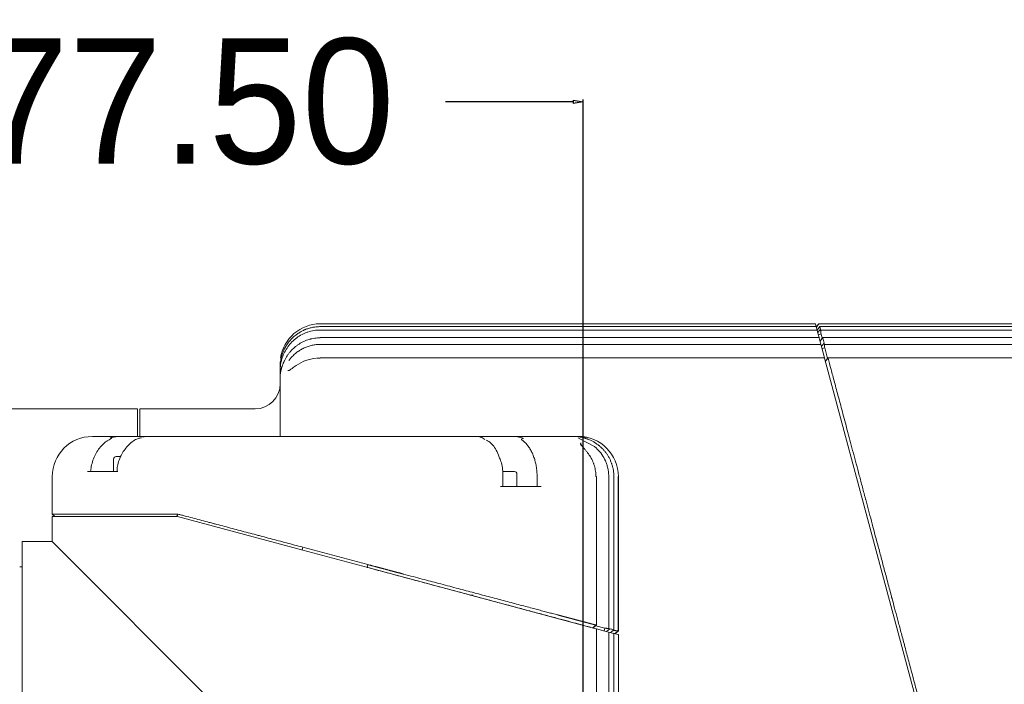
# Model space of a CAD drawing. Header units: millimetres. Extents: x 25069 to 61396, y 8621 to 21558.
# Tile 73 of 256: x 28146 to 28342, y 15539 to 15672. Entities that reach past the tile are written whole.
import ezdxf

# ---------------------------------------------------------------- set-up
doc = ezdxf.new("R2010")
doc.units = ezdxf.units.MM
doc.layers.add('9', color=7, linetype='Continuous')
doc.layers.add('dim', color=84, linetype='Continuous', lineweight=9)
doc.dimstyles.get("Standard").update_dxf_attribs({"dimtxt": 15, "dimasz": 5, "dimexe": 8, "dimexo": 5, "dimgap": 3, "dimtad": 0, "dimzin": 0, "dimdsep": 46, "dimtxsty": 'Standard', "dimblk": 'CLOSEDBLANK', "dimcen": 2, "dimclrd": 4, "dimclre": 3, "dimadec": 0, "dimazin": 0, "dimtfac": 1, "dimtofl": 0, "dimtmove": 0, "dimatfit": 3, "dimldrblk": 'CLOSEDBLANK', "dimfxl": 0, "dimtolj": 1, "dimtzin": 0, "dimarcsym": 0})

# ---------------------------------------------------------------- blocks, each defined once
blk = doc.blocks.new('_ClosedBlank')
at = {"color": 0, "linetype": 'ByBlock', "lineweight": -2}
for p, q in [((-1, 0.167), (0, 0)), ((-1, 0.167), (-1, -0.167)), ((0, 0), (-1, -0.167))]:
    blk.add_line(p, q, dxfattribs=at)
blk = doc.blocks.new('*D5')
at = {"layer": 'Defpoints', "color": 0, "lineweight": 18}
for p in [(28258.1, 15655.13), (28080.6, 15585.34), (28258.1, 15521.83)]:
    blk.add_point(p, dxfattribs=at)
at = {"layer": 'dim', "color": 3, "lineweight": -2}
for p, q in [((28080.6, 15585.84), (28080.6, 15655.63)), ((28258.1, 15522.33), (28258.1, 15655.63))]:
    blk.add_line(p, q, dxfattribs=at)
at = {"layer": 'dim', "color": 4, "lineweight": -2}
for p, q in [((28082.6, 15655.13), (28108.1, 15655.13)), ((28256.1, 15655.13), (28230.6, 15655.13))]:
    blk.add_line(p, q, dxfattribs=at)
at = {"layer": 'dim', "color": 4, "lineweight": -2, "xscale": 2, "yscale": 2, "zscale": 2, "rotation": 180}
blk.add_blockref('_ClosedBlank', (28080.6, 15655.13), dxfattribs=at)
at = {"layer": 'dim', "color": 4, "lineweight": -2, "xscale": 2, "yscale": 2, "zscale": 2}
blk.add_blockref('_ClosedBlank', (28258.1, 15655.13), dxfattribs=at)
at = {"layer": 'dim', "color": 0, "lineweight": 18, "insert": (28169.35, 15655.13), "char_height": 25, "attachment_point": 5}
blk.add_mtext('\\A1;177.50', dxfattribs=at)

msp = doc.modelspace()

# ---------------------------------------------------------------- linework, layer by layer
at = {"layer": '9', "color": 7, "linetype": 'Continuous', "lineweight": 18}
for p, q in [((28304.436, 15610.831), (28205.604, 15610.831)), ((28304.589, 15610.262), (28205.604, 15610.262)), ((28205.604, 15610.262), (28205.604, 15610.255)), ((28304.436, 15610.831), (28304.442, 15610.81)), ((28304.442, 15610.81), (28304.619, 15610.149)), ((28304.731, 15609.732), (28304.591, 15610.255)), ((28304.731, 15609.732), (28304.995, 15608.746)), ((28366.104, 15610.831), (28305.142, 15610.831)), ((28305.147, 15610.81), (28366.104, 15610.81)), ((28366.104, 15610.262), (28305.233, 15610.262)), ((28305.178, 15608.064), (28205.604, 15608.064)), ((28205.604, 15608.064), (28205.604, 15608.028)), ((28305.178, 15608.064), (28304.995, 15608.746)), ((28305.187, 15608.028), (28305.178, 15608.064)), ((28305.477, 15606.947), (28305.187, 15608.028)), ((28305.555, 15608.746), (28305.775, 15607.925)), ((28366.104, 15608.064), (28305.812, 15608.064)), ((28305.477, 15606.947), (28305.731, 15605.998)), ((28306.251, 15604.06), (28305.731, 15605.998)), ((28306.291, 15605.998), (28306.847, 15603.923)), ((28306.251, 15604.06), (28205.604, 15604.06)), ((28205.604, 15604.06), (28205.604, 15603.97)), ((28306.275, 15603.97), (28306.251, 15604.06)), ((28324.934, 15534.331), (28306.275, 15603.97)), ((28366.104, 15604.06), (28306.894, 15604.06)), ((28197.604, 15602.831), (28197.604, 15602.808)), ((28197.604, 15602.222), (28197.604, 15602.808)), ((28197.604, 15601.538), (28197.604, 15602.222)), ((28197.604, 15600.531), (28197.604, 15601.538)), ((28197.604, 15588.331), (28197.604, 15600.531)), ((28080.604, 15593.831), (28146.104, 15593.831)), ((28161.104, 15593.831), (28146.104, 15593.831)), ((28161.104, 15593.818), (28161.104, 15593.831)), ((28161.104, 15593.818), (28169.104, 15593.818)), ((28169.104, 15588.33), (28169.104, 15593.818)), ((28169.604, 15593.818), (28177.604, 15593.818)), ((28169.604, 15593.818), (28169.604, 15588.426)), ((28177.604, 15593.818), (28177.604, 15593.831)), ((28192.604, 15593.831), (28177.604, 15593.831)), ((28160.104, 15588.331), (28165.58, 15588.331)), ((28165.58, 15588.331), (28171.17, 15588.331)), ((28171.17, 15588.331), (28202.104, 15588.331)), ((28202.104, 15588.331), (28215.104, 15588.331)), ((28215.104, 15588.331), (28237.159, 15588.331)), ((28237.159, 15588.331), (28244.077, 15588.331)), ((28244.077, 15588.331), (28254.634, 15588.331)), ((28254.634, 15588.331), (28256.604, 15588.331)), ((28256.604, 15588.331), (28257.028, 15588.331)), ((28257.028, 15588.331), (28257.104, 15588.331)), ((28164.354, 15583.831), (28164.354, 15581.331)), ((28164.854, 15584.331), (28165.797, 15584.331)), ((28152.104, 15580.331), (28152.104, 15572.831)), ((28159.137, 15581.331), (28165.218, 15581.331)), ((28241.977, 15581.331), (28244.354, 15581.331)), ((28242.074, 15578.331), (28242.074, 15580.331)), ((28244.854, 15578.331), (28244.854, 15580.831)), ((28260.723, 15580.331), (28260.634, 15580.331)), ((28260.723, 15550.661), (28260.723, 15580.331)), ((28264.223, 15580.331), (28264.205, 15580.331)), ((28264.223, 15549.723), (28264.223, 15580.331)), ((28265.072, 15580.331), (28265.072, 15549.496)), ((28265.104, 15549.455), (28265.104, 15580.331)), ((28241.604, 15578.331), (28249.665, 15578.331)), ((28152.104, 15572.831), (28152.604, 15572.331)), ((28177.18, 15572.831), (28152.104, 15572.831)), ((28177.104, 15572.331), (28152.104, 15572.331)), ((28152.104, 15572.331), (28152.104, 15567.331)), ((28202.104, 15565.632), (28177.104, 15572.331)), ((28146.104, 15518.738), (28146.104, 15567.331)), ((28152.104, 15567.331), (28146.104, 15567.331)), ((28152.104, 15567.331), (28202.104, 15517.331)), ((28201.956, 15565.672), (28202.104, 15566.224)), ((28202.104, 15566.224), (28215.104, 15562.741)), ((28202.104, 15565.632), (28215.104, 15562.149)), ((28146.104, 15562.331), (28145.604, 15562.331)), ((28214.956, 15562.188), (28215.104, 15562.741)), ((28260.634, 15549.949), (28215.104, 15562.149)), ((28236.103, 15556.631), (28235.697, 15556.631)), ((28259.997, 15550.12), (28260.634, 15550.672)), ((28260.589, 15550.553), (28262.416, 15550.064)), ((28260.723, 15549.925), (28260.634, 15549.949)), ((28262.416, 15549.472), (28260.723, 15549.925)), ((28260.723, 15473.331), (28260.723, 15549.925)), ((28262.268, 15549.511), (28262.416, 15550.064)), ((28262.416, 15549.472), (28263.381, 15549.213)), ((28262.714, 15549.391), (28263.381, 15549.944)), ((28264.205, 15548.992), (28263.381, 15549.213)), ((28264.072, 15549.028), (28265.072, 15548.76)), ((28264.223, 15473.331), (28264.223, 15548.987)), ((28264.387, 15548.943), (28265.072, 15549.496)), ((28265.104, 15548.751), (28265.072, 15548.76)), ((28265.104, 15473.331), (28265.104, 15548.751))]:
    msp.add_line(p, q, dxfattribs=at)
at = {"layer": '9', "color": 7, "linetype": 'Continuous', "lineweight": 13}
for p, q in [((28304.77, 15609.585), (28205.604, 15609.585)), ((28366.104, 15609.585), (28305.469, 15609.585)), ((28305.539, 15606.717), (28205.604, 15606.717)), ((28366.104, 15606.717), (28306.216, 15606.717)), ((28199.149, 15601.531), (28199.442, 15601.531)), ((28202.104, 15588.331), (28215.104, 15588.331)), ((28215.104, 15588.331), (28237.162, 15588.331)), ((28257.132, 15588.007), (28260.365, 15586.32)), ((28257.604, 15586.763), (28257.604, 15587.027)), ((28248.886, 15580.331), (28248.886, 15578.331)), ((28263.176, 15549.969), (28263.176, 15580.331)), ((28263.176, 15473.331), (28263.176, 15549.268))]:
    msp.add_line(p, q, dxfattribs=at)
at = {"layer": '9', "color": 7, "linetype": 'Continuous', "lineweight": 18}
for centre, radius, start, end in [((28205.604, 15602.831), 8, 90, 172.00266), ((28378.839, 15553.741), 93.223, 142.23335, 142.7649), ((28205.604, 15602.831), 8, 177.35203, 180), ((28192.604, 15598.831), 5, 270, 0), ((28160.104, 15580.331), 8, 90, 180), ((28257.104, 15580.331), 8, 0, 90), ((28164.854, 15583.831), 0.5, 90, 180), ((28244.354, 15580.831), 0.5, 0, 90)]:
    msp.add_arc(centre, radius, start, end, dxfattribs=at)
at = {"layer": '9', "color": 7, "linetype": 'Continuous', "lineweight": 13}
msp.add_arc((28080.604, 15517.331), 65.014, 129.735, 90, dxfattribs=at)
at = {"layer": '9', "color": 7, "linetype": 'Continuous', "lineweight": 18}
for points, knots in [([(28205.604, 15610.255), (28205.481, 15610.255), (28205.358, 15610.252), (28205.175, 15610.243), (28205.114, 15610.24), (28204.992, 15610.231), (28204.931, 15610.226), (28204.627, 15610.198), (28204.387, 15610.165), (28203.911, 15610.076), (28203.676, 15610.021), (28203.21, 15609.89), (28202.98, 15609.813), (28202.695, 15609.704), (28202.638, 15609.681), (28202.525, 15609.635), (28202.468, 15609.611), (28202.3, 15609.538), (28202.19, 15609.486), (28201.863, 15609.325), (28201.439, 15609.091), (28201.039, 15608.82), (28200.65, 15608.531), (28200.462, 15608.377), (28200.097, 15608.049), (28199.923, 15607.879), (28199.593, 15607.523), (28199.281, 15607.155), (28199.002, 15606.759), (28198.806, 15606.452), (28198.743, 15606.348), (28198.652, 15606.189), (28198.622, 15606.135), (28198.563, 15606.028), (28198.534, 15605.974), (28198.394, 15605.703), (28198.293, 15605.482), (28198.11, 15605.034), (28197.948, 15604.579), (28197.827, 15604.109), (28197.764, 15603.811), (28197.752, 15603.751), (28197.73, 15603.631), (28197.719, 15603.571), (28197.69, 15603.39), (28197.673, 15603.268), (28197.659, 15603.147)], [0, 0, 0, 0, 0.03125, 0.03125, 0.046875, 0.046875, 0.0625, 0.0625, 0.125, 0.125, 0.1875, 0.1875, 0.25, 0.25, 0.265625, 0.265625, 0.28125, 0.28125, 0.3125, 0.3125, 0.375, 0.4375, 0.4375, 0.5, 0.5, 0.5625, 0.5625, 0.625, 0.6875, 0.6875, 0.71875, 0.71875, 0.734375, 0.734375, 0.75, 0.75, 0.8125, 0.8125, 0.875, 0.9375, 0.9375, 0.953125, 0.953125, 0.96875, 0.96875, 1, 1, 1, 1]), ([(28305.434, 15609.732), (28305.439, 15609.722), (28305.444, 15609.707), (28305.454, 15609.668), (28305.459, 15609.643), (28305.469, 15609.585), (28305.474, 15609.552), (28305.484, 15609.477), (28305.489, 15609.436), (28305.499, 15609.346), (28305.504, 15609.299), (28305.514, 15609.198), (28305.519, 15609.144), (28305.53, 15609.035), (28305.535, 15608.978), (28305.545, 15608.863), (28305.55, 15608.805), (28305.555, 15608.746)], [0, 0, 0, 0, 0.125, 0.125, 0.25, 0.25, 0.375, 0.375, 0.5, 0.5, 0.625, 0.625, 0.75, 0.75, 0.875, 0.875, 1, 1, 1, 1]), ([(28205.604, 15608.028), (28205.416, 15608.028), (28205.041, 15608.014), (28204.484, 15607.954), (28204.116, 15607.887), (28203.887, 15607.836), (28203.842, 15607.826), (28203.75, 15607.804), (28203.705, 15607.793), (28203.569, 15607.757), (28203.478, 15607.732), (28203.031, 15607.6), (28202.336, 15607.338), (28201.683, 15606.981), (28201.209, 15606.676), (28201.055, 15606.569), (28200.757, 15606.346), (28200.612, 15606.23), (28200.19, 15605.866), (28199.926, 15605.604), (28199.617, 15605.253), (28199.556, 15605.182), (28199.437, 15605.037), (28199.379, 15604.963), (28199.208, 15604.74), (28199.1, 15604.588), (28198.791, 15604.121), (28198.607, 15603.797), (28198.443, 15603.458)], [0, 0, 0, 0, 0.0625, 0.125, 0.1875, 0.1875, 0.203125, 0.203125, 0.21875, 0.21875, 0.25, 0.25, 0.375, 0.5, 0.5, 0.5625, 0.5625, 0.625, 0.625, 0.75, 0.75, 0.78125, 0.78125, 0.8125, 0.8125, 0.875, 0.875, 1, 1, 1, 1]), ([(28306.175, 15606.947), (28306.184, 15606.914), (28306.194, 15606.866), (28306.213, 15606.743), (28306.223, 15606.668), (28306.243, 15606.499), (28306.252, 15606.405), (28306.272, 15606.206), (28306.282, 15606.102), (28306.291, 15605.998)], [0, 0, 0, 0, 0.25, 0.25, 0.5, 0.5, 0.75, 0.75, 1, 1, 1, 1]), ([(28198.443, 15603.458), (28198.403, 15603.375), (28198.364, 15603.291), (28198.307, 15603.165), (28198.288, 15603.123), (28198.251, 15603.038), (28198.233, 15602.996), (28198.145, 15602.787), (28198.08, 15602.621), (28198.007, 15602.415), (28197.985, 15602.354), (28197.965, 15602.293), (28197.951, 15602.252), (28197.944, 15602.232), (28197.912, 15602.131), (28197.863, 15601.973), (28197.821, 15601.821), (28197.782, 15601.672), (28197.764, 15601.6), (28197.74, 15601.494), (28197.732, 15601.46), (28197.718, 15601.392), (28197.711, 15601.358), (28197.692, 15601.261), (28197.68, 15601.199), (28197.661, 15601.082), (28197.652, 15601.026), (28197.643, 15600.961), (28197.641, 15600.949), (28197.638, 15600.924), (28197.636, 15600.911), (28197.632, 15600.875), (28197.629, 15600.852), (28197.622, 15600.786), (28197.618, 15600.747), (28197.612, 15600.678), (28197.61, 15600.648), (28197.607, 15600.61), (28197.607, 15600.599), (28197.606, 15600.584), (28197.606, 15600.579), (28197.605, 15600.57), (28197.605, 15600.566), (28197.604, 15600.548), (28197.604, 15600.539), (28197.604, 15600.536)], [0, 0, 0, 0, 0.0625, 0.0625, 0.09375, 0.09375, 0.125, 0.125, 0.25, 0.25, 0.28125, 0.296875, 0.296875, 0.3125, 0.3125, 0.375, 0.4375, 0.4375, 0.5, 0.5, 0.53125, 0.53125, 0.5625, 0.5625, 0.625, 0.625, 0.6875, 0.6875, 0.703125, 0.703125, 0.71875, 0.71875, 0.75, 0.75, 0.8125, 0.8125, 0.875, 0.875, 0.90625, 0.90625, 0.921875, 0.921875, 0.9375, 0.9375, 1, 1, 1, 1]), ([(28204.76, 15603.964), (28204.031, 15603.884), (28202.651, 15603.579), (28201.048, 15602.691), (28200.055, 15601.986), (28199.598, 15601.64), (28199.401, 15601.502), (28199.35, 15601.472), (28199.347, 15601.471), (28199.347, 15601.471)], [0, 0, 0, 0, 0.3146484, 0.6302209, 0.7952484, 0.8973896, 0.9579846, 0.9940164, 1, 1, 1, 1]), ([(28306.967, 15603.97), (28307.149, 15603.28), (28307.349, 15602.533), (28307.779, 15600.919), (28308.011, 15600.052), (28308.507, 15598.197), (28308.771, 15597.208), (28309.332, 15595.107), (28309.628, 15593.994), (28310.254, 15591.644), (28310.583, 15590.406), (28311.274, 15587.806), (28311.636, 15586.443), (28312.392, 15583.594), (28312.786, 15582.108), (28313.402, 15579.788), (28313.611, 15579), (28313.931, 15577.795), (28314.092, 15577.187), (28314.284, 15576.468), (28314.38, 15576.107), (28314.428, 15575.925), (28314.452, 15575.834), (28314.464, 15575.789), (28314.47, 15575.766), (28314.473, 15575.755), (28314.475, 15575.749), (28314.476, 15575.746), (28314.476, 15575.745), (28314.476, 15575.744), (28314.476, 15575.744), (28314.476, 15575.743), (28314.84, 15574.378), (28315.222, 15572.942), (28316.025, 15569.928), (28316.446, 15568.348), (28317.105, 15565.87), (28317.555, 15564.181), (28318.257, 15561.539), (28318.745, 15559.705), (28319.118, 15558.302), (28319.306, 15557.594), (28319.529, 15556.757), (28319.641, 15556.335), (28319.697, 15556.123), (28319.725, 15556.017), (28319.74, 15555.964), (28319.747, 15555.938), (28319.75, 15555.925), (28319.752, 15555.918), (28319.753, 15555.915), (28319.753, 15555.913), (28319.753, 15555.912), (28319.754, 15555.912), (28319.754, 15555.912), (28319.754, 15555.911), (28319.91, 15555.324), (28320.076, 15554.699), (28320.43, 15553.372), (28320.618, 15552.67), (28321.013, 15551.187), (28321.221, 15550.407), (28321.658, 15548.767), (28321.887, 15547.908), (28322.365, 15546.11), (28322.615, 15545.171), (28323.135, 15543.215), (28323.405, 15542.197), (28323.966, 15540.082), (28324.257, 15538.986), (28324.86, 15536.716), (28325.172, 15535.542), (28325.494, 15534.331)], [0, 0, 0, 0, 0.0625, 0.0625, 0.125, 0.125, 0.1875, 0.1875, 0.25, 0.25, 0.3125, 0.3125, 0.375, 0.375, 0.4375, 0.4375, 0.46875, 0.46875, 0.484375, 0.4921875, 0.4960937, 0.4980469, 0.4990234, 0.4995117, 0.4997559, 0.4998779, 0.499939, 0.4999695, 0.4999847, 0.4999924, 0.4999924, 0.5, 0.5, 0.5625, 0.5625, 0.625, 0.625, 0.65625, 0.6875, 0.71875, 0.71875, 0.734375, 0.7421875, 0.7460937, 0.7480469, 0.7490234, 0.7495117, 0.7497559, 0.7498779, 0.749939, 0.7499695, 0.7499847, 0.7499924, 0.7499962, 0.7499962, 0.75, 0.75, 0.78125, 0.78125, 0.8125, 0.8125, 0.84375, 0.84375, 0.875, 0.875, 0.90625, 0.90625, 0.9375, 0.9375, 0.96875, 0.96875, 1, 1, 1, 1]), ([(28197.604, 15601.538), (28197.604, 15601.664), (28197.606, 15601.795), (28197.614, 15601.997), (28197.617, 15602.066), (28197.623, 15602.171), (28197.626, 15602.206), (28197.631, 15602.277), (28197.634, 15602.313), (28197.649, 15602.493), (28197.665, 15602.638), (28197.695, 15602.857), (28197.706, 15602.93), (28197.725, 15603.04), (28197.731, 15603.077), (28197.745, 15603.15), (28197.752, 15603.187), (28197.759, 15603.223)], [0, 0, 0, 0, 0.25, 0.25, 0.375, 0.375, 0.4375, 0.4375, 0.5, 0.5, 0.75, 0.75, 0.875, 0.875, 0.9375, 0.9375, 1, 1, 1, 1]), ([(28197.659, 15603.147), (28197.64, 15602.99), (28197.626, 15602.835), (28197.608, 15602.524), (28197.604, 15602.372), (28197.604, 15602.222)], [0, 0, 0, 0, 0.5, 0.5, 1, 1, 1, 1]), ([(28198.337, 15603.209), (28198.229, 15602.986), (28197.992, 15602.446), (28197.755, 15601.631), (28197.636, 15600.975), (28197.611, 15600.685), (28197.607, 15600.611), (28197.606, 15600.601), (28197.606, 15600.601)], [0, 0, 0, 0, 0.1870012, 0.4660564, 0.7154796, 0.9147689, 0.976379, 1, 1, 1, 1]), ([(28197.604, 15600.536), (28197.604, 15600.535), (28197.604, 15600.534), (28197.604, 15600.532), (28197.604, 15600.531), (28197.604, 15600.531)], [0, 0, 0, 0, 0.5000303, 0.5000303, 1, 1, 1, 1]), ([(28163.65, 15588.021), (28163.791, 15588.072), (28163.937, 15588.117), (28164.166, 15588.175), (28164.243, 15588.193), (28164.401, 15588.226), (28164.481, 15588.24), (28164.724, 15588.279), (28164.89, 15588.299), (28165.229, 15588.324), (28165.403, 15588.331), (28165.58, 15588.331)], [0, 0, 0, 0, 0.25, 0.25, 0.375, 0.375, 0.5, 0.5, 0.75, 0.75, 1, 1, 1, 1]), ([(28169.921, 15588.05), (28169.683, 15588.025), (28168.76, 15587.848), (28167.311, 15586.755), (28165.891, 15584.852), (28165.128, 15582.902), (28165.039, 15581.685), (28165.036, 15581.326)], [0, 0, 0, 0, 0.0878328, 0.3513855, 0.6196034, 0.8907113, 1, 1, 1, 1]), ([(28171.17, 15588.331), (28171.024, 15588.331), (28170.869, 15588.32), (28170.541, 15588.277), (28170.368, 15588.245), (28170.186, 15588.202)], [0, 0, 0, 0, 0.5, 0.5, 1, 1, 1, 1]), ([(28238.473, 15587.717), (28238.316, 15587.819), (28238.17, 15587.909), (28237.898, 15588.063), (28237.773, 15588.128), (28237.645, 15588.186), (28237.631, 15588.192), (28237.604, 15588.205), (28237.563, 15588.222), (28237.525, 15588.238), (28237.451, 15588.266), (28237.405, 15588.282), (28237.28, 15588.319), (28237.211, 15588.331), (28237.159, 15588.331)], [0, 0, 0, 0, 0.25, 0.25, 0.5, 0.5, 0.53125, 0.53125, 0.5625, 0.625, 0.625, 0.75, 0.75, 1, 1, 1, 1]), ([(28244.077, 15588.331), (28244.281, 15588.331), (28244.477, 15588.322), (28244.855, 15588.288), (28245.037, 15588.261), (28245.256, 15588.216), (28245.3, 15588.206), (28245.385, 15588.186), (28245.428, 15588.175), (28245.554, 15588.141), (28245.635, 15588.115), (28245.754, 15588.074), (28245.793, 15588.059), (28245.87, 15588.029), (28245.983, 15587.983), (28246.091, 15587.931), (28246.161, 15587.894)], [0, 0, 0, 0, 0.25, 0.25, 0.5, 0.5, 0.5625, 0.5625, 0.625, 0.625, 0.75, 0.75, 0.8125, 0.8125, 0.875, 1, 1, 1, 1]), ([(28258.949, 15587.815), (28258.812, 15587.866), (28258.675, 15587.913), (28258.505, 15587.968), (28258.471, 15587.979), (28258.403, 15588), (28258.369, 15588.01), (28258.267, 15588.041), (28258.201, 15588.06), (28258.003, 15588.113), (28257.874, 15588.145), (28257.718, 15588.179), (28257.687, 15588.186), (28257.626, 15588.199), (28257.596, 15588.205), (28257.507, 15588.222), (28257.45, 15588.233), (28257.339, 15588.252), (28257.286, 15588.26), (28257.209, 15588.272), (28257.184, 15588.275), (28257.135, 15588.282), (28257.111, 15588.285), (28257.041, 15588.294), (28256.998, 15588.299), (28256.917, 15588.308), (28256.879, 15588.311), (28256.837, 15588.315), (28256.828, 15588.316), (28256.812, 15588.317), (28256.804, 15588.317), (28256.781, 15588.319), (28256.767, 15588.32), (28256.726, 15588.323), (28256.704, 15588.325), (28256.666, 15588.327), (28256.651, 15588.328), (28256.635, 15588.329), (28256.631, 15588.329), (28256.625, 15588.329), (28256.623, 15588.329), (28256.622, 15588.329)], [0, 0, 0, 0, 0.125, 0.125, 0.15625, 0.15625, 0.1875, 0.1875, 0.25, 0.25, 0.375, 0.375, 0.40625, 0.40625, 0.4375, 0.4375, 0.5, 0.5, 0.5625, 0.5625, 0.59375, 0.59375, 0.625, 0.625, 0.6875, 0.6875, 0.75, 0.75, 0.765625, 0.765625, 0.78125, 0.78125, 0.8125, 0.8125, 0.875, 0.875, 0.9375, 0.9375, 0.96875, 0.96875, 1, 1, 1, 1]), ([(28258.948, 15587.813), (28258.889, 15587.837), (28258.549, 15587.97), (28257.93, 15588.143), (28257.248, 15588.275), (28256.861, 15588.314), (28256.719, 15588.324), (28256.684, 15588.326), (28256.679, 15588.327), (28256.679, 15588.327)], [0, 0, 0, 0, 0.0595153, 0.3436831, 0.6002264, 0.8212375, 0.9355217, 0.9839107, 1, 1, 1, 1]), ([(28257.028, 15588.331), (28257.056, 15588.331), (28257.085, 15588.331), (28257.145, 15588.33), (28257.177, 15588.33), (28257.272, 15588.328), (28257.338, 15588.326), (28257.475, 15588.32), (28257.546, 15588.316), (28257.657, 15588.308), (28257.695, 15588.305), (28257.752, 15588.301), (28257.771, 15588.299), (28257.809, 15588.296), (28257.906, 15588.286), (28258.005, 15588.275), (28258.165, 15588.255), (28258.246, 15588.244), (28258.369, 15588.224), (28258.41, 15588.217), (28258.493, 15588.203), (28258.534, 15588.195), (28258.658, 15588.172), (28258.74, 15588.155), (28258.823, 15588.136)], [0, 0, 0, 0, 0.0625, 0.0625, 0.125, 0.125, 0.25, 0.25, 0.375, 0.375, 0.4375, 0.4375, 0.46875, 0.46875, 0.5, 0.625, 0.625, 0.75, 0.75, 0.8125, 0.8125, 0.875, 0.875, 1, 1, 1, 1]), ([(28264.205, 15580.331), (28264.205, 15580.535), (28264.197, 15580.738), (28264.165, 15581.142), (28264.119, 15581.543), (28264.003, 15582.137), (28263.895, 15582.528), (28263.818, 15582.77), (28263.802, 15582.819), (28263.769, 15582.915), (28263.753, 15582.964), (28263.701, 15583.108), (28263.664, 15583.203), (28263.55, 15583.485), (28263.384, 15583.854), (28263.094, 15584.385), (28262.874, 15584.724), (28262.699, 15584.973), (28262.639, 15585.055), (28262.515, 15585.217), (28262.451, 15585.297), (28262.256, 15585.534), (28261.986, 15585.837), (28261.693, 15586.12), (28261.465, 15586.323), (28261.388, 15586.389), (28261.27, 15586.487), (28261.23, 15586.519), (28261.15, 15586.583), (28260.949, 15586.74), (28260.577, 15587.003), (28260.058, 15587.315), (28259.516, 15587.588), (28259.141, 15587.744), (28258.949, 15587.815)], [0, 0, 0, 0, 0.0625, 0.0625, 0.125, 0.1875, 0.25, 0.25, 0.265625, 0.265625, 0.28125, 0.28125, 0.3125, 0.3125, 0.375, 0.4375, 0.5, 0.5, 0.53125, 0.53125, 0.5625, 0.5625, 0.625, 0.6875, 0.6875, 0.71875, 0.71875, 0.734375, 0.734375, 0.75, 0.8125, 0.875, 0.9375, 1, 1, 1, 1]), ([(28241.307, 15584.208), (28241.147, 15584.724), (28240.625, 15585.946), (28239.696, 15587.098), (28238.937, 15587.514), (28238.782, 15587.586)], [0, 0, 0, 0, 0.3291319, 0.8689725, 1, 1, 1, 1]), ([(28257.784, 15586.563), (28257.759, 15586.59), (28257.662, 15586.697), (28257.56, 15586.812), (28257.505, 15586.882), (28257.499, 15586.891), (28257.499, 15586.891)], [0, 0, 0, 0, 0.1498753, 0.6174815, 0.8847566, 1, 1, 1, 1]), ([(28259.378, 15584.485), (28259.272, 15584.646), (28259.163, 15584.805), (28258.937, 15585.116), (28258.823, 15585.268), (28258.59, 15585.563), (28258.473, 15585.706), (28258.295, 15585.915), (28258.236, 15585.984), (28258.147, 15586.085), (28258.117, 15586.118), (28258.058, 15586.184), (28258.029, 15586.217), (28257.942, 15586.313), (28257.885, 15586.375), (28257.773, 15586.496), (28257.718, 15586.554), (28257.644, 15586.633), (28257.623, 15586.655), (28257.603, 15586.676)], [0, 0, 0, 0, 0.1925344, 0.1925344, 0.3850689, 0.3850689, 0.5776033, 0.5776033, 0.6738705, 0.6738705, 0.7220041, 0.7220041, 0.7701377, 0.7701377, 0.866405, 0.866405, 0.9626722, 0.9626722, 1, 1, 1, 1]), ([(28242.056, 15580.331), (28242.063, 15580.479), (28242.085, 15581.499), (28241.888, 15582.906), (28241.449, 15583.931), (28241.307, 15584.208)], [0, 0, 0, 0, 0.1085461, 0.7510799, 1, 1, 1, 1]), ([(28260.634, 15580.331), (28260.634, 15580.377), (28260.634, 15580.423), (28260.632, 15580.515), (28260.628, 15580.653), (28260.62, 15580.791), (28260.6, 15581.065), (28260.58, 15581.246), (28260.499, 15581.787), (28260.419, 15582.143), (28260.286, 15582.582), (28260.258, 15582.67), (28260.213, 15582.801), (28260.197, 15582.845), (28260.166, 15582.931), (28260.149, 15582.974), (28260.067, 15583.189), (28259.995, 15583.358), (28259.761, 15583.856), (28259.581, 15584.176), (28259.378, 15584.485)], [0, 0, 0, 0, 0.03125, 0.03125, 0.0625, 0.125, 0.125, 0.25, 0.25, 0.5, 0.5, 0.5625, 0.5625, 0.59375, 0.59375, 0.625, 0.625, 0.75, 0.75, 1, 1, 1, 1]), ([(28165.218, 15581.331), (28165.172, 15581.331), (28165.132, 15581.331), (28165.081, 15581.331), (28165.065, 15581.331), (28165.044, 15581.331), (28165.037, 15581.331), (28165.024, 15581.331), (28165.018, 15581.331), (28164.991, 15581.331), (28164.976, 15581.331), (28164.965, 15581.331), (28164.963, 15581.331), (28164.961, 15581.331), (28164.961, 15581.331), (28164.961, 15581.331)], [0, 0, 0, 0, 0.3019342, 0.3019342, 0.4529013, 0.4529013, 0.5283849, 0.5283849, 0.6038684, 0.6038684, 0.9058026, 0.9058026, 0.9812862, 0.9812862, 1, 1, 1, 1]), ([(28177.18, 15572.831), (28177.165, 15572.8), (28177.136, 15572.738), (28177.093, 15572.645), (28177.049, 15572.553), (28177.006, 15572.46), (28176.977, 15572.399), (28176.963, 15572.369)], [0, 0, 0, 0, 0.2006892, 0.4010333, 0.6010327, 0.8006881, 1, 1, 1, 1]), ([(28177.18, 15572.831), (28177.417, 15572.768), (28177.656, 15572.705), (28178.134, 15572.578), (28178.375, 15572.514), (28179.1, 15572.322), (28179.586, 15572.193), (28181.056, 15571.803), (28182.051, 15571.54), (28183.311, 15571.206), (28183.564, 15571.138), (28183.945, 15571.038), (28184.199, 15570.97), (28184.964, 15570.767), (28185.605, 15570.598), (28187.15, 15570.188), (28188.189, 15569.913), (28190.285, 15569.357), (28191.343, 15569.077), (28192.676, 15568.723), (28192.943, 15568.652), (28193.478, 15568.511), (28194.28, 15568.298), (28195.085, 15568.085), (28196.696, 15567.658), (28197.773, 15567.372), (28199.934, 15566.799), (28201.017, 15566.512), (28202.104, 15566.224)], [0, 0, 0, 0, 0.03125, 0.03125, 0.0625, 0.0625, 0.125, 0.125, 0.25, 0.25, 0.28125, 0.28125, 0.296875, 0.3125, 0.375, 0.375, 0.5, 0.5, 0.625, 0.625, 0.65625, 0.65625, 0.6875, 0.75, 0.75, 0.875, 0.875, 1, 1, 1, 1]), ([(28259.521, 15550.247), (28259.172, 15550.341), (28258.805, 15550.439), (28257.857, 15550.693), (28257.257, 15550.854), (28255.986, 15551.194), (28255.314, 15551.374), (28253.904, 15551.752), (28253.165, 15551.95), (28251.623, 15552.363), (28250.821, 15552.578), (28249.155, 15553.025), (28248.292, 15553.256), (28246.512, 15553.733), (28245.593, 15553.979), (28243.707, 15554.485), (28242.738, 15554.744), (28240.755, 15555.276), (28239.74, 15555.547), (28237.671, 15556.102), (28236.616, 15556.385), (28234.47, 15556.959), (28233.38, 15557.252), (28231.17, 15557.844), (28230.05, 15558.144), (28227.787, 15558.75), (28226.644, 15559.057), (28224.338, 15559.674), (28223.177, 15559.986), (28220.842, 15560.611), (28219.668, 15560.926), (28217.315, 15561.556), (28216.135, 15561.872), (28214.956, 15562.188)], [0, 0, 0, 0, 0.0435351, 0.0435351, 0.1072994, 0.1072994, 0.1710638, 0.1710638, 0.2348281, 0.2348281, 0.2985924, 0.2985924, 0.3623567, 0.3623567, 0.4261211, 0.4261211, 0.4898854, 0.4898854, 0.5536497, 0.5536497, 0.617414, 0.617414, 0.6811784, 0.6811784, 0.7449427, 0.7449427, 0.808707, 0.808707, 0.8724713, 0.8724713, 0.9362357, 0.9362357, 1, 1, 1, 1]), ([(28215.104, 15562.741), (28215.172, 15562.723), (28215.309, 15562.686), (28215.513, 15562.632), (28215.715, 15562.579), (28215.914, 15562.526), (28216.111, 15562.474), (28216.306, 15562.422), (28216.499, 15562.371), (28216.689, 15562.321), (28216.877, 15562.271), (28217.063, 15562.222), (28217.246, 15562.173), (28217.428, 15562.125), (28217.607, 15562.078), (28217.783, 15562.031), (28217.958, 15561.985), (28218.13, 15561.939), (28218.3, 15561.894), (28218.467, 15561.85), (28218.632, 15561.806), (28218.795, 15561.763), (28218.956, 15561.72), (28219.115, 15561.678), (28219.271, 15561.637), (28219.425, 15561.596), (28219.576, 15561.556), (28219.725, 15561.516), (28219.872, 15561.477), (28220.017, 15561.439), (28220.16, 15561.401), (28220.3, 15561.364), (28220.438, 15561.327), (28220.573, 15561.291), (28220.707, 15561.256), (28220.838, 15561.221), (28220.966, 15561.187), (28221.093, 15561.153), (28221.217, 15561.12), (28221.339, 15561.088), (28221.459, 15561.056), (28221.576, 15561.025), (28221.691, 15560.995), (28221.804, 15560.965), (28221.915, 15560.935), (28222.023, 15560.907), (28222.129, 15560.879), (28222.838, 15560.691), (28224.113, 15560.353), (28225.915, 15559.875), (28227.606, 15559.427), (28229.295, 15558.979), (28230.991, 15558.53), (28232.704, 15558.076), (28234.34, 15557.642), (28235.962, 15557.212), (28237.572, 15556.785), (28239.173, 15556.361), (28240.708, 15555.954), (28242.218, 15555.554), (28243.704, 15555.16), (28245.164, 15554.773), (28246.563, 15554.402), (28247.835, 15554.065), (28248.99, 15553.759), (28250.038, 15553.481), (28251.047, 15553.213), (28252.018, 15552.956), (28252.668, 15552.784), (28253.022, 15552.69), (28253.095, 15552.671), (28253.167, 15552.651), (28253.239, 15552.632), (28253.311, 15552.613), (28253.383, 15552.594), (28253.455, 15552.575), (28253.526, 15552.556), (28253.597, 15552.537), (28253.668, 15552.519), (28253.739, 15552.5), (28253.809, 15552.481), (28253.879, 15552.463), (28253.949, 15552.444), (28254.019, 15552.426), (28254.089, 15552.407), (28254.158, 15552.389), (28254.227, 15552.37), (28254.296, 15552.352), (28254.365, 15552.334), (28254.433, 15552.316), (28254.501, 15552.298), (28254.569, 15552.28), (28254.637, 15552.262), (28254.705, 15552.244), (28254.772, 15552.226), (28254.839, 15552.208), (28254.906, 15552.191), (28254.973, 15552.173), (28255.039, 15552.155), (28255.105, 15552.138), (28255.171, 15552.12), (28255.237, 15552.103), (28255.303, 15552.086), (28255.368, 15552.068), (28255.433, 15552.051), (28255.498, 15552.034), (28255.562, 15552.017), (28255.627, 15552), (28255.691, 15551.983), (28255.755, 15551.966), (28255.819, 15551.949), (28255.882, 15551.932), (28255.946, 15551.915), (28256.009, 15551.898), (28256.071, 15551.882), (28256.134, 15551.865), (28256.196, 15551.849), (28256.259, 15551.832), (28256.321, 15551.816), (28256.382, 15551.799), (28256.444, 15551.783), (28256.505, 15551.767), (28256.566, 15551.751), (28256.627, 15551.735), (28256.687, 15551.719), (28256.748, 15551.703), (28256.808, 15551.687), (28256.868, 15551.671), (28256.927, 15551.655), (28256.987, 15551.639), (28257.046, 15551.623), (28257.105, 15551.608), (28257.164, 15551.592), (28257.223, 15551.577), (28257.281, 15551.561), (28257.339, 15551.546), (28257.397, 15551.531), (28257.455, 15551.515), (28257.512, 15551.5), (28257.569, 15551.485), (28257.626, 15551.47), (28257.683, 15551.455), (28257.739, 15551.44), (28257.796, 15551.425), (28257.852, 15551.41), (28257.908, 15551.395), (28257.963, 15551.38), (28258.019, 15551.366), (28258.074, 15551.351), (28258.129, 15551.336), (28258.184, 15551.322), (28258.238, 15551.308), (28258.292, 15551.293), (28258.346, 15551.279), (28258.4, 15551.265), (28258.454, 15551.25), (28258.507, 15551.236), (28258.56, 15551.222), (28258.613, 15551.208), (28258.666, 15551.194), (28258.718, 15551.18), (28258.771, 15551.166), (28258.823, 15551.152), (28258.875, 15551.139), (28258.926, 15551.125), (28258.978, 15551.111), (28259.029, 15551.098), (28259.08, 15551.084), (28259.13, 15551.071), (28259.181, 15551.058), (28259.231, 15551.044), (28259.281, 15551.031), (28259.331, 15551.018), (28259.38, 15551.005), (28259.43, 15550.991), (28259.479, 15550.978), (28259.528, 15550.966), (28259.576, 15550.953), (28259.625, 15550.94), (28259.673, 15550.927), (28259.721, 15550.914), (28259.769, 15550.902), (28259.816, 15550.889), (28259.864, 15550.876), (28259.911, 15550.864), (28259.958, 15550.851), (28260.004, 15550.839), (28260.051, 15550.827), (28260.097, 15550.815), (28260.143, 15550.802), (28260.189, 15550.79), (28260.234, 15550.778), (28260.28, 15550.766), (28260.325, 15550.754), (28260.37, 15550.742), (28260.414, 15550.73), (28260.459, 15550.719), (28260.503, 15550.707), (28260.547, 15550.695), (28260.591, 15550.684), (28260.62, 15550.676), (28260.634, 15550.672)], [0, 0, 0, 0, 0.0036429, 0.007246, 0.0108093, 0.0143328, 0.0178165, 0.0212604, 0.0246645, 0.0280288, 0.0313534, 0.0346381, 0.037883, 0.0410881, 0.0442534, 0.0473789, 0.0504646, 0.0535105, 0.0565166, 0.0594829, 0.0624094, 0.0652961, 0.0681431, 0.0709502, 0.0737175, 0.076445, 0.0791327, 0.0817806, 0.0843887, 0.086957, 0.0894856, 0.0919743, 0.0944232, 0.0968323, 0.0992016, 0.1015311, 0.1038208, 0.1060708, 0.1082809, 0.1104512, 0.1125817, 0.1146724, 0.1167233, 0.1187345, 0.1207058, 0.1226373, 0.124529, 0.1263809, 0.1605456, 0.1929684, 0.2236495, 0.2525889, 0.285604, 0.3175901, 0.3485475, 0.3784765, 0.4109088, 0.4426256, 0.4736275, 0.5039151, 0.535938, 0.5674277, 0.5983851, 0.6288112, 0.6541945, 0.679316, 0.7041766, 0.7287767, 0.7531173, 0.7550531, 0.756988, 0.7589218, 0.7608546, 0.7627864, 0.7647172, 0.7666469, 0.7685757, 0.7705034, 0.7724301, 0.7743558, 0.7762805, 0.7782042, 0.7801268, 0.7820485, 0.7839691, 0.7858887, 0.7878073, 0.7897249, 0.7916415, 0.7935571, 0.7954717, 0.7973852, 0.7992978, 0.8012093, 0.8031198, 0.8050294, 0.8069379, 0.8088454, 0.8107519, 0.8126574, 0.8145619, 0.8164654, 0.8183678, 0.8202693, 0.8221698, 0.8240692, 0.8259677, 0.8278651, 0.8297616, 0.831657, 0.8335515, 0.8354449, 0.8373374, 0.8392288, 0.8411193, 0.8430087, 0.8448972, 0.8467846, 0.848671, 0.8505565, 0.8524409, 0.8543244, 0.8562068, 0.8580883, 0.8599688, 0.8618482, 0.8637267, 0.8656042, 0.8674806, 0.8693561, 0.8712306, 0.8731041, 0.8749766, 0.8768481, 0.8787186, 0.8805882, 0.8824567, 0.8843242, 0.8861908, 0.8880563, 0.8899209, 0.8917845, 0.8936471, 0.8955087, 0.8973693, 0.8992289, 0.9010876, 0.9029452, 0.9048019, 0.9066576, 0.9085123, 0.910366, 0.9122187, 0.9140705, 0.9159212, 0.917771, 0.9196198, 0.9214676, 0.9233144, 0.9251602, 0.9270051, 0.928849, 0.9306919, 0.9325338, 0.9343748, 0.9362147, 0.9380537, 0.9398917, 0.9417287, 0.9435648, 0.9453999, 0.947234, 0.9490671, 0.9508992, 0.9527304, 0.9545606, 0.9563898, 0.9582181, 0.9600453, 0.9618716, 0.963697, 0.9655213, 0.9673447, 0.9691671, 0.9709886, 0.972809, 0.9746285, 0.9764471, 0.9782646, 0.9800812, 0.9818969, 0.9837115, 0.9855252, 0.9873379, 0.9891497, 0.9909605, 0.9927703, 0.9945792, 0.9963871, 0.998194, 1, 1, 1, 1]), ([(28260.634, 15550.672), (28260.649, 15550.67), (28260.662, 15550.669), (28260.684, 15550.666), (28260.693, 15550.665), (28260.708, 15550.663), (28260.714, 15550.662), (28260.722, 15550.661), (28260.723, 15550.661), (28260.723, 15550.661)], [0, 0, 0, 0, 0.25, 0.25, 0.5, 0.5, 0.75, 0.75, 1, 1, 1, 1]), ([(28262.416, 15550.064), (28262.429, 15550.062), (28262.443, 15550.06), (28262.47, 15550.057), (28262.484, 15550.055), (28262.525, 15550.05), (28262.551, 15550.047), (28262.631, 15550.037), (28262.684, 15550.03), (28262.761, 15550.021), (28262.787, 15550.018), (28262.837, 15550.011), (28262.862, 15550.008), (28262.933, 15549.999), (28262.979, 15549.994), (28263.044, 15549.986), (28263.065, 15549.983), (28263.106, 15549.978), (28263.125, 15549.976), (28263.181, 15549.969), (28263.215, 15549.965), (28263.261, 15549.959), (28263.275, 15549.957), (28263.302, 15549.954), (28263.314, 15549.952), (28263.348, 15549.948), (28263.367, 15549.946), (28263.381, 15549.944)], [0, 0, 0, 0, 0.03125, 0.03125, 0.0625, 0.0625, 0.125, 0.125, 0.25, 0.25, 0.3125, 0.3125, 0.375, 0.375, 0.5, 0.5, 0.5625, 0.5625, 0.625, 0.625, 0.75, 0.75, 0.8125, 0.8125, 0.875, 0.875, 1, 1, 1, 1]), ([(28263.381, 15549.944), (28263.54, 15549.902), (28263.688, 15549.863), (28263.963, 15549.79), (28264.089, 15549.756), (28264.205, 15549.726)], [0, 0, 0, 0, 0.5, 0.5, 1, 1, 1, 1]), ([(28264.072, 15549.62), (28264.136, 15549.612), (28264.199, 15549.604), (28264.277, 15549.594), (28264.293, 15549.592), (28264.324, 15549.589), (28264.34, 15549.587), (28264.386, 15549.581), (28264.416, 15549.577), (28264.504, 15549.566), (28264.561, 15549.559), (28264.628, 15549.551), (28264.642, 15549.549), (28264.668, 15549.546), (28264.68, 15549.544), (28264.718, 15549.54), (28264.766, 15549.534), (28264.821, 15549.527), (28264.851, 15549.523), (28264.871, 15549.521), (28264.881, 15549.52), (28264.927, 15549.514), (28264.958, 15549.51), (28264.998, 15549.505), (28265.009, 15549.504), (28265.025, 15549.502), (28265.03, 15549.501), (28265.039, 15549.5), (28265.043, 15549.499), (28265.061, 15549.497), (28265.069, 15549.496), (28265.072, 15549.496)], [0, 0, 0, 0, 0.125, 0.125, 0.15625, 0.15625, 0.1875, 0.1875, 0.25, 0.25, 0.375, 0.375, 0.40625, 0.40625, 0.4375, 0.4375, 0.5, 0.5625, 0.59375, 0.59375, 0.625, 0.625, 0.75, 0.75, 0.8125, 0.8125, 0.84375, 0.84375, 0.875, 0.875, 1, 1, 1, 1]), ([(28265.072, 15549.496), (28265.093, 15549.49), (28265.104, 15549.487), (28265.104, 15549.487), (28265.104, 15549.487), (28265.104, 15549.487)], [0, 0, 0, 0, 0.9958383, 0.9958383, 1, 1, 1, 1])]:
    msp.add_open_spline(points, degree=3, knots=knots, dxfattribs=at)
at = {"layer": '9', "color": 7, "linetype": 'Continuous', "lineweight": 13}
for points, knots in [([(28197.796, 15603.216), (28197.855, 15603.484), (28197.926, 15603.747), (28198.14, 15604.404), (28198.301, 15604.795), (28198.682, 15605.548), (28198.899, 15605.905), (28199.385, 15606.583), (28199.654, 15606.904), (28200.247, 15607.507), (28200.564, 15607.782), (28201.236, 15608.279), (28201.59, 15608.5), (28202.15, 15608.791), (28202.342, 15608.882), (28202.73, 15609.045), (28202.926, 15609.119), (28203.521, 15609.316), (28203.927, 15609.416), (28204.755, 15609.55), (28205.18, 15609.585), (28205.6, 15609.585), (28205.602, 15609.585), (28205.604, 15609.585)], [0, 0, 0, 0, 0.0756541, 0.0756541, 0.1911382, 0.1911382, 0.3066223, 0.3066223, 0.4221064, 0.4221064, 0.5375905, 0.5375905, 0.6530746, 0.6530746, 0.7108166, 0.7108166, 0.7685587, 0.7685587, 0.8840428, 0.8840428, 0.9995269, 0.9995269, 1, 1, 1, 1]), ([(28205.604, 15606.717), (28205.332, 15606.717), (28205.06, 15606.702), (28204.509, 15606.642), (28204.232, 15606.596), (28203.417, 15606.416), (28202.892, 15606.238), (28202.132, 15605.884), (28201.883, 15605.752), (28201.406, 15605.464), (28201.177, 15605.309), (28200.735, 15604.974), (28200.522, 15604.795), (28200.114, 15604.414), (28199.918, 15604.212), (28199.593, 15603.84), (28199.458, 15603.672), (28199.33, 15603.5)], [0, 0, 0, 0, 0.111945, 0.111945, 0.2261895, 0.2261895, 0.4546787, 0.4546787, 0.5689233, 0.5689233, 0.6831678, 0.6831678, 0.7974124, 0.7974124, 0.911657, 0.911657, 1, 1, 1, 1]), ([(28163.968, 15587.934), (28163.951, 15587.927), (28163.933, 15587.919), (28163.753, 15587.841), (28163.592, 15587.761), (28163.277, 15587.586), (28163.124, 15587.49), (28162.674, 15587.18), (28162.388, 15586.942), (28161.845, 15586.404), (28161.588, 15586.102), (28161.123, 15585.455), (28160.912, 15585.109), (28160.534, 15584.37), (28160.367, 15583.974), (28160.09, 15583.164), (28159.978, 15582.747), (28159.828, 15581.994), (28159.78, 15581.663), (28159.747, 15581.331)], [0, 0, 0, 0, 0.0080608, 0.0080608, 0.0815367, 0.0815367, 0.1550126, 0.1550126, 0.3019643, 0.3019643, 0.4489161, 0.4489161, 0.5958679, 0.5958679, 0.7428197, 0.7428197, 0.8897715, 0.8897715, 1, 1, 1, 1]), ([(28245.685, 15587.737), (28245.729, 15587.709), (28245.773, 15587.68), (28246.191, 15587.393), (28246.543, 15587.07), (28247.036, 15586.483), (28247.192, 15586.273), (28247.485, 15585.828), (28247.622, 15585.592), (28247.878, 15585.097), (28247.998, 15584.835), (28248.217, 15584.289), (28248.315, 15584.008), (28248.488, 15583.432), (28248.564, 15583.137), (28248.692, 15582.532), (28248.745, 15582.22), (28248.853, 15581.383), (28248.887, 15580.859), (28248.887, 15580.331)], [0, 0, 0, 0, 0.0233861, 0.0233861, 0.2256232, 0.2256232, 0.3267417, 0.3267417, 0.4278602, 0.4278602, 0.5289787, 0.5289787, 0.6300973, 0.6300973, 0.7312158, 0.7312158, 0.8323343, 0.8323343, 1, 1, 1, 1]), ([(28263.176, 15580.331), (28263.176, 15580.405), (28263.175, 15580.48), (28263.158, 15581.05), (28263.096, 15581.541), (28262.932, 15582.27), (28262.864, 15582.512), (28262.708, 15582.986), (28262.619, 15583.217), (28262.32, 15583.897), (28262.079, 15584.33), (28261.51, 15585.156), (28261.19, 15585.536), (28260.687, 15586.036), (28260.529, 15586.181), (28260.365, 15586.32)], [0, 0, 0, 0, 0.0327122, 0.0327122, 0.2509223, 0.2509223, 0.3600274, 0.3600274, 0.4691324, 0.4691324, 0.6873425, 0.6873425, 0.9055527, 0.9055527, 1, 1, 1, 1])]:
    msp.add_open_spline(points, degree=3, knots=knots, dxfattribs=at)
at = {"layer": '9', "color": 7, "linetype": 'Continuous', "lineweight": 18}
for points, degree in [([(28305.147, 15610.81), (28304.624, 15610.129)], 1), ([(28305.295, 15610.254), (28304.772, 15609.577)], 1), ([(28305.295, 15610.254), (28305.12, 15610.029), (28304.946, 15609.804), (28304.773, 15609.577)], 3), ([(28305.434, 15609.732), (28304.911, 15609.059)], 1), ([(28305.142, 15610.831), (28305.142, 15610.831), (28305.144, 15610.824), (28305.148, 15610.81)], 3), ([(28305.295, 15610.255), (28305.334, 15610.108), (28305.381, 15609.934), (28305.435, 15609.732)], 3), ([(28305.555, 15608.746), (28305.381, 15608.7), (28305.206, 15608.653), (28305.032, 15608.606)], 3), ([(28305.882, 15608.065), (28305.36, 15607.384)], 1), ([(28305.887, 15608.028), (28305.712, 15607.808), (28305.538, 15607.588), (28305.365, 15607.366)], 3), ([(28305.887, 15608.028), (28305.932, 15607.862), (28306.024, 15607.516), (28306.124, 15607.142), (28306.176, 15606.947)], 3), ([(28306.175, 15606.947), (28305.652, 15606.294)], 1), ([(28306.291, 15605.998), (28306.117, 15605.951), (28305.943, 15605.905), (28305.769, 15605.858)], 3), ([(28205.604, 15603.97), (28205.371, 15603.97), (28205.138, 15603.959), (28204.906, 15603.937)], 3), ([(28306.96, 15604.069), (28306.433, 15603.381)], 1), ([(28306.967, 15603.97), (28306.444, 15603.338)], 1), ([(28197.604, 15602.808), (28197.604, 15602.893), (28197.605, 15602.978), (28197.608, 15603.062)], 3), ([(28177.104, 15572.331), (28177.033, 15572.35), (28176.963, 15572.369)], 2), ([(28260.038, 15550.109), (28260.383, 15550.386), (28260.728, 15550.664)], 2), ([(28260.038, 15550.109), (28260.728, 15550.664)], 1), ([(28263.529, 15549.173), (28264.205, 15549.726)], 1), ([(28263.538, 15549.171), (28263.766, 15549.355), (28263.994, 15549.539), (28264.222, 15549.724)], 3), ([(28264.205, 15549.726), (28264.211, 15549.725), (28264.22, 15549.723), (28264.223, 15549.724), (28264.223, 15549.724)], 3), ([(28264.418, 15548.935), (28265.108, 15549.491)], 1)]:
    msp.add_open_spline(points, degree=degree, dxfattribs=at)

# ---------------------------------------------------------------- dimensions: what is measured, and where the dimension line sits
at = {"layer": 'dim', "lineweight": 18}
dim = msp.add_linear_dim(base=(28258.104, 15655.135), p1=(28080.604, 15585.345), p2=(28258.104, 15521.831), dimstyle='Standard', override={"dimtxt": 25, "dimasz": 2, "dimexe": 0.49975, "dimexo": 0.49975, "dimgap": 5}, dxfattribs=at)
dim.commit()
dim.dimension.update_dxf_attribs({"geometry": '*D5', "text_midpoint": (28169.354, 15655.135)})

doc.saveas('drawing.dxf')
